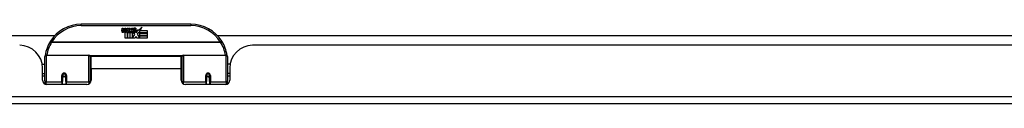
# Model space of a CAD drawing. Header units: inches. Extents: x 20 to 683, y 61 to 320.
# Tile 12 of 204: x 137.21 to 150.68, y 61.18 to 62.27. Entities that reach past the tile are written whole.
import ezdxf

# ---------------------------------------------------------------- set-up
doc = ezdxf.new("R2010")
doc.units = ezdxf.units.IN
doc.header["$MEASUREMENT"] = 0
doc.layers.add('Visible Edges(ANSI)', color=7, linetype='Continuous', lineweight=25)
doc.layers.add('Visible Tangent Edges(ANSI)', color=7, linetype='Continuous', lineweight=25)

msp = doc.modelspace()

# ---------------------------------------------------------------- linework, layer by layer
at = {"layer": 'Visible Edges(ANSI)'}
for p, q in [((139.55, 62.273), (138.05, 62.273)), ((128.633, 62.118), (137.687, 62.118)), ((138.604, 62.184), (138.611, 62.219)), ((138.611, 62.219), (138.624, 62.219)), ((138.624, 62.219), (138.618, 62.184)), ((138.641, 62.196), (138.645, 62.219)), ((138.645, 62.219), (138.658, 62.219)), ((138.65, 62.08), (138.65, 62.16)), ((138.658, 62.219), (138.652, 62.184)), ((138.668, 62.167), (138.667, 62.161)), ((138.667, 62.161), (138.68, 62.161)), ((138.672, 62.174), (138.669, 62.174)), ((138.671, 62.164), (138.672, 62.174)), ((138.682, 62.164), (138.671, 62.164)), ((138.675, 62.196), (138.679, 62.219)), ((138.679, 62.219), (138.692, 62.219)), ((138.68, 62.161), (138.68, 62.08)), ((138.692, 62.219), (138.682, 62.164)), ((138.684, 62.161), (138.706, 62.161)), ((138.684, 62.08), (138.684, 62.161)), ((138.688, 62.164), (138.712, 62.191)), ((138.704, 62.164), (138.688, 62.164)), ((138.699, 62.219), (138.715, 62.219)), ((138.712, 62.191), (138.699, 62.219)), ((138.718, 62.182), (138.704, 62.164)), ((138.706, 62.161), (138.713, 62.172)), ((138.713, 62.172), (138.713, 62.08)), ((138.715, 62.219), (138.722, 62.199)), ((138.72, 62.182), (138.718, 62.182)), ((138.718, 62.179), (138.725, 62.161)), ((138.718, 62.08), (138.718, 62.179)), ((138.728, 62.164), (138.72, 62.182)), ((138.722, 62.199), (138.725, 62.199)), ((138.725, 62.199), (138.738, 62.219)), ((138.725, 62.161), (138.748, 62.161)), ((138.744, 62.164), (138.728, 62.164)), ((138.755, 62.219), (138.73, 62.191)), ((138.73, 62.191), (138.744, 62.164)), ((138.738, 62.219), (138.755, 62.219)), ((138.748, 62.161), (138.748, 62.082)), ((138.748, 62.082), (138.784, 62.131)), ((138.753, 62.195), (138.79, 62.195)), ((138.76, 62.207), (138.76, 62.216)), ((138.788, 62.186), (138.764, 62.186)), ((138.784, 62.131), (138.764, 62.16)), ((138.798, 62.106), (138.785, 62.08)), ((138.794, 62.169), (138.8, 62.157)), ((138.816, 62.08), (138.798, 62.106)), ((138.8, 62.157), (138.832, 62.201)), ((138.834, 62.163), (138.814, 62.135)), ((138.814, 62.135), (138.851, 62.081)), ((138.832, 62.201), (138.834, 62.187)), ((138.834, 62.187), (138.878, 62.233)), ((138.836, 62.153), (138.834, 62.163)), ((138.851, 62.182), (138.836, 62.153)), ((138.851, 62.153), (138.851, 62.182)), ((138.95, 62.153), (138.851, 62.153)), ((138.851, 62.149), (138.95, 62.149)), ((138.851, 62.117), (138.851, 62.149)), ((138.95, 62.117), (138.851, 62.117)), ((138.851, 62.112), (138.95, 62.112)), ((138.851, 62.081), (138.851, 62.112)), ((138.878, 62.233), (138.853, 62.185)), ((138.853, 62.185), (138.95, 62.185)), ((138.95, 62.185), (138.95, 62.153)), ((138.95, 62.149), (138.95, 62.117)), ((138.95, 62.112), (138.95, 62.08)), ((139.912, 62.118), (158.788, 62.118)), ((138.68, 62.08), (138.65, 62.08)), ((138.713, 62.08), (138.684, 62.08)), ((138.785, 62.08), (138.718, 62.08)), ((138.95, 62.08), (138.816, 62.08)), ((158.308, 61.984), (140.393, 61.984)), ((137.57, 61.848), (138.154, 61.848)), ((139.446, 61.848), (140.03, 61.848)), ((137.514, 61.724), (137.55, 61.724)), ((137.55, 61.499), (137.55, 61.829)), ((138.17, 61.832), (138.17, 61.495)), ((138.17, 61.756), (138.184, 61.756)), ((138.184, 61.661), (138.184, 61.829)), ((139.415, 61.829), (138.184, 61.829)), ((139.415, 61.661), (139.415, 61.829)), ((139.43, 61.756), (139.415, 61.756)), ((139.43, 61.495), (139.43, 61.832)), ((140.05, 61.829), (140.05, 61.499)), ((140.085, 61.724), (140.05, 61.724)), ((137.519, 61.506), (137.519, 61.672)), ((137.519, 61.598), (137.55, 61.598)), ((137.794, 61.576), (137.794, 61.489)), ((137.796, 61.574), (137.794, 61.574)), ((137.795, 61.581), (137.797, 61.581)), ((137.796, 61.581), (137.796, 61.576)), ((137.835, 61.573), (137.837, 61.573)), ((137.837, 61.489), (137.837, 61.576)), ((138.184, 61.661), (138.184, 61.506)), ((139.415, 61.506), (139.415, 61.661)), ((139.762, 61.576), (139.762, 61.489)), ((139.765, 61.573), (139.762, 61.573)), ((139.805, 61.581), (139.803, 61.581)), ((139.804, 61.576), (139.804, 61.581)), ((139.804, 61.574), (139.806, 61.574)), ((139.806, 61.489), (139.806, 61.576)), ((140.081, 61.598), (140.05, 61.598)), ((140.081, 61.672), (140.081, 61.506)), ((137.55, 61.564), (137.519, 61.564)), ((137.55, 61.499), (137.55, 61.454)), ((138.125, 61.447), (137.578, 61.447)), ((137.794, 61.447), (137.794, 61.489)), ((137.8, 61.564), (137.797, 61.564)), ((137.834, 61.564), (137.831, 61.564)), ((137.837, 61.489), (137.837, 61.447)), ((138.17, 61.565), (138.184, 61.565)), ((138.17, 61.467), (138.17, 61.495)), ((139.43, 61.565), (139.415, 61.565)), ((139.43, 61.495), (139.43, 61.467)), ((140.022, 61.447), (139.474, 61.447)), ((139.762, 61.447), (139.762, 61.489)), ((139.768, 61.564), (139.766, 61.564)), ((139.802, 61.564), (139.8, 61.564)), ((139.806, 61.489), (139.806, 61.447)), ((140.081, 61.564), (140.05, 61.564)), ((140.05, 61.454), (140.05, 61.499)), ((164.052, 61.184), (92.447, 61.184))]:
    msp.add_line(p, q, dxfattribs=at)
at = {"layer": 'Visible Edges(ANSI)', "flags": 128}
for points in [[(137.555, 61.847), (137.555, 61.847), (137.555, 61.847), (137.555, 61.846), (137.555, 61.846), (137.555, 61.846), (137.555, 61.846), (137.555, 61.845), (137.555, 61.845), (137.555, 61.845), (137.555, 61.845), (137.555, 61.844), (137.555, 61.844), (137.555, 61.844), (137.555, 61.844), (137.555, 61.843), (137.555, 61.843), (137.555, 61.843), (137.555, 61.843), (137.555, 61.842), (137.555, 61.842), (137.555, 61.842), (137.555, 61.842), (137.555, 61.842), (137.554, 61.841)], [(140.045, 61.841), (140.045, 61.842), (140.045, 61.842), (140.045, 61.842), (140.045, 61.842), (140.045, 61.842), (140.045, 61.843), (140.045, 61.843), (140.045, 61.843), (140.045, 61.843), (140.045, 61.844), (140.045, 61.844), (140.045, 61.844), (140.045, 61.844), (140.045, 61.845), (140.045, 61.845), (140.045, 61.845), (140.045, 61.845), (140.045, 61.846), (140.045, 61.846), (140.044, 61.846), (140.044, 61.846), (140.044, 61.847), (140.044, 61.847), (140.044, 61.847)], [(137.794, 61.576), (137.794, 61.579), (137.795, 61.581), (137.795, 61.584), (137.797, 61.586), (137.798, 61.589), (137.8, 61.591), (137.802, 61.593), (137.804, 61.595), (137.807, 61.596), (137.81, 61.597), (137.813, 61.598), (137.816, 61.598), (137.819, 61.598), (137.821, 61.597), (137.824, 61.596), (137.827, 61.595), (137.829, 61.593), (137.831, 61.591), (137.833, 61.589), (137.835, 61.586), (137.836, 61.584), (137.837, 61.581), (137.837, 61.579), (137.837, 61.576)], [(139.762, 61.576), (139.763, 61.579), (139.763, 61.581), (139.764, 61.584), (139.765, 61.586), (139.767, 61.589), (139.768, 61.591), (139.77, 61.593), (139.773, 61.595), (139.775, 61.596), (139.778, 61.597), (139.781, 61.598), (139.784, 61.598), (139.787, 61.598), (139.79, 61.597), (139.793, 61.596), (139.795, 61.595), (139.798, 61.593), (139.8, 61.591), (139.802, 61.589), (139.803, 61.586), (139.804, 61.584), (139.805, 61.581), (139.806, 61.579), (139.806, 61.576)], [(138.184, 61.528), (138.184, 61.528), (138.184, 61.528), (138.184, 61.528), (138.184, 61.528), (138.184, 61.528), (138.184, 61.528), (138.184, 61.528), (138.184, 61.528), (138.184, 61.528), (138.184, 61.528), (138.184, 61.528), (138.184, 61.528), (138.184, 61.528), (138.184, 61.529), (138.184, 61.529), (138.184, 61.529), (138.184, 61.529), (138.184, 61.529), (138.184, 61.529), (138.184, 61.529), (138.184, 61.529), (138.184, 61.529), (138.184, 61.529), (138.184, 61.529)], [(139.415, 61.529), (139.415, 61.529), (139.415, 61.529), (139.415, 61.529), (139.415, 61.529), (139.415, 61.529), (139.415, 61.529), (139.415, 61.529), (139.416, 61.529), (139.416, 61.529), (139.416, 61.529), (139.416, 61.528), (139.416, 61.528), (139.416, 61.528), (139.416, 61.528), (139.416, 61.528), (139.416, 61.528), (139.416, 61.528), (139.416, 61.528), (139.416, 61.528), (139.416, 61.528), (139.416, 61.528), (139.416, 61.528), (139.416, 61.528), (139.416, 61.528)]]:
    msp.add_lwpolyline(points, dxfattribs=at)
at = {"layer": 'Visible Edges(ANSI)'}
for centre in [(137.816, 61.576), (139.784, 61.576)]:
    msp.add_circle(centre, 0.0197, dxfattribs=at)
for centre, radius, start, end in [((138.05, 61.773), 0.5, 90, 147.7623), ((139.55, 61.773), 0.5, 32.2377, 90), ((138.633, 62.179), 0.0288, 169, 198.4748), ((138.615, 62.173), 0.0105, 198.4748, 269.6788), ((138.615, 62.187), 0.0246, 269.6788, 333.9508), ((138.63, 62.182), 0.0123, 169.9922, 203.5487), ((138.625, 62.179), 0.006, 203.5487, 276.1027), ((138.624, 62.186), 0.0126, 276.1027, 327.6083), ((138.595, 62.204), 0.0465, 328.5584, 350.8257), ((138.666, 62.178), 0.0288, 183.6169, 196.9928), ((138.648, 62.173), 0.0101, 196.9928, 269.4776), ((138.649, 62.187), 0.024, 269.4776, 327.4114), ((138.65, 62.184), 0.024, 268.7952, 316.5849), ((138.664, 62.182), 0.0123, 170, 203.5571), ((138.658, 62.179), 0.006, 203.5571, 276.03), ((138.658, 62.186), 0.0126, 276.03, 327.5992), ((138.629, 62.204), 0.0465, 327.5992, 350), ((138.779, 62.184), 0.0282, 156.1555, 203.8445), ((138.767, 62.178), 0.0152, 203.8445, 265.0802), ((138.778, 62.158), 0.0607, 81.5605, 107.3343), ((138.772, 62.179), 0.0307, 64.6784, 112.5609), ((138.773, 62.181), 0.00955, 151.4547, 231.1652), ((138.771, 62.193), 0.033, 257.079, 313.1785), ((138.771, 62.193), 0.0299, 260.4085, 314.1684), ((138.774, 62.182), 0.0109, 231.1652, 289.3797), ((138.772, 62.188), 0.0168, 289.3797, 352.9975), ((138.781, 62.198), 0.0096, 343.5261, 64.6784), ((138.784, 62.199), 0.0197, 356.5646, 81.5605), ((138.764, 62.2), 0.0398, 314.1684, 356.5646), ((137.207, 61.672), 0.312, 0, 90), ((138.05, 61.773), 0.5, 147.7623, 171.4919), ((139.55, 61.773), 0.5, 8.5081, 32.2377), ((140.393, 61.672), 0.312, 90, 180), ((137.57, 61.829), 0.0197, 90, 180), ((138.154, 61.832), 0.0157, 0, 90), ((139.446, 61.832), 0.0157, 90, 180), ((140.03, 61.829), 0.0197, 0, 90), ((137.816, 61.576), 0.0217, 180, 350.853), ((139.784, 61.576), 0.0217, 189.147, 0), ((137.578, 61.506), 0.0591, 180, 270), ((138.125, 61.506), 0.0591, 270, 0), ((139.474, 61.506), 0.0591, 180, 270), ((140.022, 61.506), 0.0591, 270, 0)]:
    msp.add_arc(centre, radius, start, end, dxfattribs=at)
at = {"layer": 'Visible Tangent Edges(ANSI)'}
for p, q in [((138.05, 62.254), (138.05, 62.273)), ((138.05, 62.254), (139.55, 62.254)), ((139.55, 62.273), (139.55, 62.254)), ((137.644, 62.029), (137.627, 62.04)), ((139.956, 62.029), (137.644, 62.029)), ((137.644, 62.026), (137.644, 62.029)), ((137.644, 62.026), (139.956, 62.026)), ((139.973, 62.04), (139.956, 62.029)), ((139.956, 62.029), (139.956, 62.026)), ((137.57, 61.848), (137.57, 61.48)), ((138.154, 61.48), (138.154, 61.848)), ((139.432, 61.841), (138.168, 61.841)), ((139.446, 61.848), (139.446, 61.48)), ((140.03, 61.48), (140.03, 61.848)), ((137.784, 61.48), (137.784, 61.571)), ((137.847, 61.571), (137.847, 61.48)), ((139.415, 61.661), (138.184, 61.661)), ((139.753, 61.48), (139.753, 61.571)), ((139.816, 61.571), (139.816, 61.48)), ((137.57, 61.447), (137.57, 61.48)), ((137.784, 61.48), (137.57, 61.48)), ((137.784, 61.48), (137.784, 61.447)), ((138.154, 61.48), (137.847, 61.48)), ((137.847, 61.447), (137.847, 61.48)), ((138.154, 61.48), (138.154, 61.454)), ((139.446, 61.454), (139.446, 61.48)), ((139.753, 61.48), (139.446, 61.48)), ((139.753, 61.48), (139.753, 61.447)), ((140.03, 61.48), (139.816, 61.48)), ((139.816, 61.447), (139.816, 61.48)), ((140.03, 61.48), (140.03, 61.447)), ((92.447, 61.283), (164.052, 61.283))]:
    msp.add_line(p, q, dxfattribs=at)
at = {"layer": 'Visible Tangent Edges(ANSI)', "flags": 128}
for points in [[(137.847, 61.571), (137.847, 61.575), (137.846, 61.579), (137.845, 61.583), (137.843, 61.587), (137.841, 61.591), (137.838, 61.594), (137.835, 61.597), (137.832, 61.6), (137.828, 61.602), (137.824, 61.603), (137.82, 61.604), (137.816, 61.605), (137.811, 61.604), (137.807, 61.603), (137.803, 61.602), (137.799, 61.6), (137.796, 61.597), (137.793, 61.594), (137.79, 61.591), (137.788, 61.587), (137.786, 61.583), (137.785, 61.579), (137.784, 61.575), (137.784, 61.571)], [(139.816, 61.571), (139.815, 61.575), (139.815, 61.579), (139.813, 61.583), (139.812, 61.587), (139.81, 61.591), (139.807, 61.594), (139.804, 61.597), (139.8, 61.6), (139.797, 61.602), (139.793, 61.603), (139.788, 61.604), (139.784, 61.605), (139.78, 61.604), (139.776, 61.603), (139.772, 61.602), (139.768, 61.6), (139.764, 61.597), (139.761, 61.594), (139.759, 61.591), (139.756, 61.587), (139.755, 61.583), (139.754, 61.579), (139.753, 61.575), (139.753, 61.571)], [(138.184, 61.565), (138.183, 61.563), (138.182, 61.561), (138.182, 61.558), (138.181, 61.556), (138.181, 61.553), (138.18, 61.551), (138.18, 61.549), (138.179, 61.546), (138.179, 61.544), (138.178, 61.541), (138.178, 61.539), (138.177, 61.536), (138.177, 61.534), (138.176, 61.532), (138.176, 61.529), (138.175, 61.527), (138.175, 61.524), (138.175, 61.522), (138.174, 61.519), (138.174, 61.517), (138.174, 61.514), (138.173, 61.512), (138.173, 61.509), (138.173, 61.507)], [(139.427, 61.507), (139.427, 61.509), (139.426, 61.512), (139.426, 61.514), (139.426, 61.517), (139.425, 61.519), (139.425, 61.522), (139.425, 61.524), (139.424, 61.527), (139.424, 61.529), (139.423, 61.532), (139.423, 61.534), (139.423, 61.536), (139.422, 61.539), (139.422, 61.541), (139.421, 61.544), (139.421, 61.546), (139.42, 61.549), (139.42, 61.551), (139.419, 61.553), (139.418, 61.556), (139.418, 61.558), (139.417, 61.561), (139.417, 61.563), (139.416, 61.565)]]:
    msp.add_lwpolyline(points, dxfattribs=at)
at = {"layer": 'Visible Tangent Edges(ANSI)'}
for centre, start, end in [((138.05, 61.773), 90, 147.7623), ((139.55, 61.773), 32.2377, 90), ((138.05, 61.769), 147.7623, 170.5651), ((139.55, 61.769), 9.4349, 32.2377)]:
    msp.add_arc(centre, 0.48, start, end, dxfattribs=at)
for centre, major_axis, ratio, start_param, end_param in [((137.644, 62.029), (-0.0167, 0.0105), 0.161367, 0, 1.672214), ((139.956, 62.029), (0.0167, 0.0105), 0.161367, 4.610972, 6.283185), ((137.575, 61.844), (-0.0195, 0.0029), 0.187781, 0, 0.58509), ((140.025, 61.844), (0.0195, 0.0029), 0.187781, 5.698095, 6.283185), ((137.784, 61.576), (0.00984, 0), 0.476565, 4.712389, 6.283185), ((137.847, 61.576), (-0.00984, 0), 0.476565, 0, 1.570796), ((139.753, 61.576), (0.00984, 0), 0.476565, 4.712389, 6.283185), ((139.816, 61.576), (-0.00984, 0), 0.476565, 0, 1.570796), ((137.57, 61.499), (-0.0197, 0), 0.965926, 0, 1.570796), ((137.784, 61.489), (0.00984, 0), 0.965926, 4.712389, 6.283185), ((137.847, 61.489), (-0.00984, 0), 0.965926, 0, 1.570796), ((138.154, 61.495), (0.0157, 0), 0.965926, 4.712389, 6.283185), ((139.446, 61.495), (-0.0157, 0), 0.965926, 0, 1.570796), ((139.753, 61.489), (0.00984, 0), 0.965926, 4.712389, 6.283185), ((139.816, 61.489), (-0.00984, 0), 0.965926, 0, 1.570796), ((140.03, 61.499), (0.0197, 0), 0.965926, 4.712389, 6.283185)]:
    msp.add_ellipse(centre, major_axis=major_axis, ratio=ratio, start_param=start_param, end_param=end_param, dxfattribs=at)

doc.saveas('drawing.dxf')
